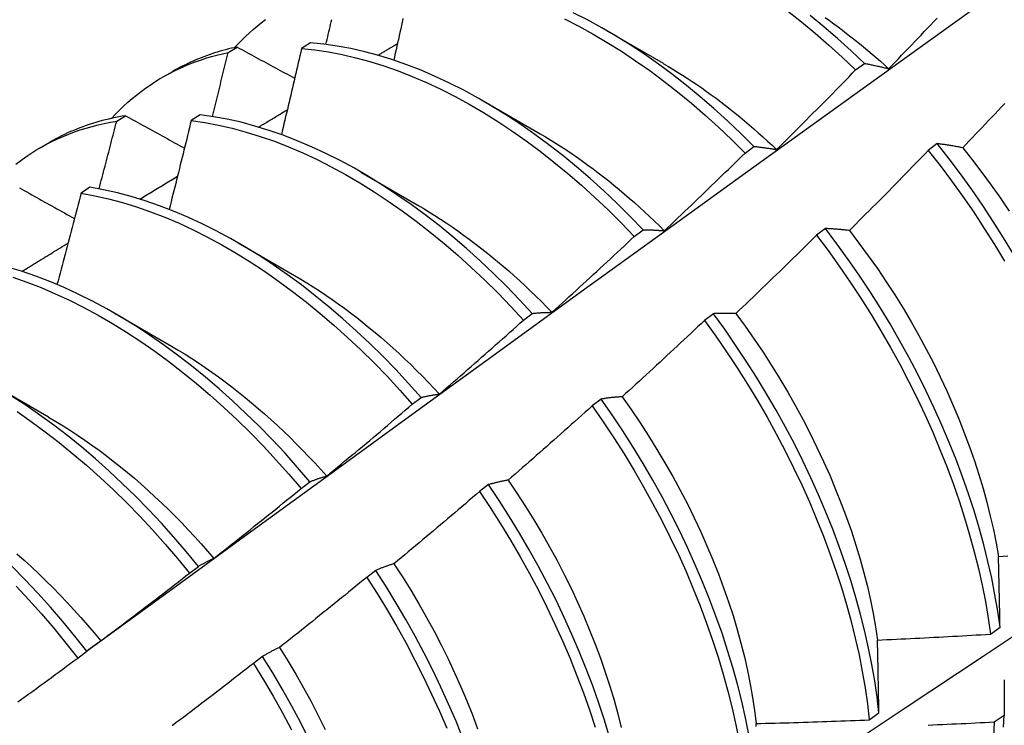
# Model space of a CAD drawing. Header units: inches. Extents: x 25 to 728, y 80 to 330.
# Tile 135 of 160: x 686.747 to 687.025, y 279.02 to 279.22. Entities that reach past the tile are written whole.
import ezdxf

# ---------------------------------------------------------------- set-up
doc = ezdxf.new("R2010")
doc.units = ezdxf.units.IN
doc.header["$MEASUREMENT"] = 0
doc.layers.add('Visible Edges(ANSI)', color=7, linetype='Continuous', lineweight=25)

msp = doc.modelspace()

# ---------------------------------------------------------------- linework, layer by layer
at = {"layer": 'Visible Edges(ANSI)'}
for p, q in [((686.91278, 279.21676), (686.92875, 279.20752)), ((686.80559, 279.21053), (686.80812, 279.21208)), ((686.82887, 279.21329), (686.82637, 279.21166)), ((686.78715, 279.2036), (686.78993, 279.2052)), ((686.98326, 279.20559), (686.98576, 279.20746)), ((686.87798, 279.19672), (686.89395, 279.18748)), ((686.77404, 279.19107), (686.77656, 279.19263)), ((686.79764, 279.1929), (686.79514, 279.19126)), ((686.75235, 279.18356), (686.75513, 279.18516)), ((686.95196, 279.18206), (686.95447, 279.18395)), ((687.00639, 279.18473), (687.00386, 279.18281)), ((686.84319, 279.17668), (686.85915, 279.16744)), ((686.76644, 279.17236), (686.76395, 279.17071)), ((686.97473, 279.16069), (686.9722, 279.15876)), ((686.92061, 279.15845), (686.92312, 279.16034)), ((686.80839, 279.15664), (686.82435, 279.1474)), ((686.77359, 279.1366), (686.78955, 279.12736)), ((686.88921, 279.13474), (686.89172, 279.13664)), ((686.94301, 279.13657), (686.94047, 279.13464)), ((686.73879, 279.11656), (686.75475, 279.10732)), ((686.85775, 279.11094), (686.86027, 279.11285)), ((686.91122, 279.11239), (686.90867, 279.11045)), ((686.82623, 279.08706), (686.82876, 279.08897)), ((686.87935, 279.08815), (686.87679, 279.08621)), ((686.79465, 279.06309), (686.79718, 279.06501)), ((686.8474, 279.06385), (686.84484, 279.0619)), ((687.02144, 279.04582), (687.02418, 279.04776)), ((686.763, 279.03905), (686.76554, 279.04098)), ((686.81536, 279.03949), (686.8128, 279.03754)), ((686.98713, 279.02154), (686.98988, 279.02348)), ((687.02535, 279.02276), (687.02255, 279.02085))]:
    msp.add_line(p, q, dxfattribs=at)
at = {"layer": 'Visible Edges(ANSI)', "flags": 128}
for points in [[(686.7655, 279.04095), (686.78892, 279.05802), (686.81231, 279.07506), (686.83567, 279.09206), (686.85901, 279.10902), (686.88232, 279.12594), (686.9056, 279.14281), (686.92886, 279.15965), (686.9521, 279.17644), (686.97532, 279.19319), (686.99852, 279.20989), (687.0217, 279.22654), (687.04486, 279.24315), (687.06801, 279.2597), (687.09114, 279.2762), (687.11425, 279.29265), (687.13736, 279.30905), (687.16045, 279.32539), (687.18354, 279.34167), (687.20661, 279.3579)], [(686.96398, 279.22231), (686.96791, 279.21922), (686.97181, 279.216), (686.97567, 279.21265), (686.97949, 279.20918), (686.98326, 279.20559)], [(686.80738, 279.21192), (686.8084, 279.21301), (686.80945, 279.21407), (686.81052, 279.21511), (686.81161, 279.21611), (686.81271, 279.21709), (686.81384, 279.21804), (686.81499, 279.21895), (686.81615, 279.21984)], [(686.83328, 279.21284), (686.83344, 279.21354), (686.83361, 279.21425), (686.83378, 279.21496), (686.83394, 279.21567), (686.83411, 279.21638), (686.83427, 279.21709), (686.83444, 279.2178), (686.8346, 279.21851), (686.83477, 279.21921), (686.83493, 279.21992)], [(686.85509, 279.22015), (686.85488, 279.21916), (686.85466, 279.21818), (686.85445, 279.2172), (686.85423, 279.21622), (686.85401, 279.21524), (686.8538, 279.21426), (686.85358, 279.21327), (686.85336, 279.21229), (686.85314, 279.21131), (686.85292, 279.21033), (686.8527, 279.20934), (686.85248, 279.20836)], [(686.90084, 279.22005), (686.90488, 279.21799), (686.90893, 279.21577), (686.91296, 279.2134), (686.91698, 279.21088), (686.92099, 279.20821), (686.92498, 279.2054), (686.92895, 279.20245), (686.93288, 279.19937), (686.93678, 279.19615), (686.94065, 279.19281), (686.94447, 279.18935), (686.94824, 279.18576), (686.95196, 279.18206)], [(686.95447, 279.18395), (686.95074, 279.18764), (686.94696, 279.19121), (686.94314, 279.19467), (686.93927, 279.198), (686.93537, 279.20121), (686.93143, 279.20428), (686.92747, 279.20722), (686.92348, 279.21002), (686.91947, 279.21267), (686.91544, 279.21518), (686.91141, 279.21754), (686.90736, 279.21975), (686.90332, 279.22181)], [(686.98576, 279.20746), (686.98199, 279.21104), (686.97817, 279.21451), (686.9743, 279.21785), (686.9704, 279.22106)], [(686.97464, 279.22045), (686.97587, 279.21958), (686.97709, 279.2187), (686.97831, 279.2178), (686.97952, 279.21689), (686.98073, 279.21596), (686.98194, 279.21502), (686.98314, 279.21407), (686.98435, 279.2131), (686.98554, 279.21212), (686.98673, 279.21112), (686.98792, 279.21011), (686.98911, 279.20909), (686.99029, 279.20805), (686.99146, 279.207), (686.99263, 279.20594)], [(686.99263, 279.20594), (686.99355, 279.20689), (686.99447, 279.20784), (686.99539, 279.20879), (686.99631, 279.20975), (686.99723, 279.2107), (686.99814, 279.21166), (686.99906, 279.21262), (686.99997, 279.21357), (687.00089, 279.21453), (687.0018, 279.21549), (687.00272, 279.21645), (687.00363, 279.21741), (687.00454, 279.21837), (687.00545, 279.21934), (687.00636, 279.2203)], [(686.80812, 279.21208), (686.80731, 279.2119), (686.8065, 279.21172), (686.8057, 279.21153), (686.8049, 279.21132), (686.80411, 279.21111), (686.80332, 279.21088), (686.80253, 279.21065), (686.80175, 279.21041), (686.80098, 279.21015), (686.8002, 279.20989), (686.79944, 279.20962), (686.79868, 279.20934), (686.79792, 279.20905), (686.79717, 279.20874), (686.79642, 279.20843), (686.79568, 279.20811), (686.79494, 279.20778), (686.79421, 279.20744), (686.79348, 279.20709), (686.79276, 279.20673), (686.79205, 279.20636), (686.79134, 279.20599), (686.79063, 279.2056), (686.78993, 279.2052)], [(686.80812, 279.21208), (686.8088, 279.21171), (686.80947, 279.21135), (686.81015, 279.21098), (686.81082, 279.21061), (686.8115, 279.21024), (686.81218, 279.20988), (686.81285, 279.20951), (686.81353, 279.20914), (686.81421, 279.20877), (686.81489, 279.20841), (686.81557, 279.20804), (686.81625, 279.20767), (686.81693, 279.2073), (686.81761, 279.20694), (686.81829, 279.20657), (686.81897, 279.2062), (686.81965, 279.20583), (686.82033, 279.20546), (686.82101, 279.2051), (686.8217, 279.20473), (686.82238, 279.20436), (686.82306, 279.20399), (686.82375, 279.20362), (686.82443, 279.20325)], [(686.82637, 279.21166), (686.82614, 279.21065), (686.82591, 279.20964), (686.82567, 279.20862), (686.82544, 279.20761), (686.8252, 279.20659), (686.82497, 279.20557), (686.82474, 279.20456), (686.8245, 279.20354), (686.82426, 279.20253), (686.82403, 279.20151), (686.82379, 279.2005), (686.82355, 279.19948), (686.82332, 279.19846), (686.82308, 279.19745), (686.82284, 279.19643), (686.8226, 279.19542), (686.82236, 279.1944), (686.82212, 279.19338), (686.82188, 279.19237), (686.82164, 279.19135), (686.8214, 279.19033), (686.82116, 279.18932), (686.82092, 279.1883), (686.82068, 279.18728)], [(686.82637, 279.21166), (686.83016, 279.21127), (686.834, 279.21071), (686.83788, 279.20998), (686.8418, 279.20907), (686.84575, 279.20799), (686.84972, 279.20675), (686.85372, 279.20534), (686.85774, 279.20377), (686.86177, 279.20203), (686.8658, 279.20013), (686.86985, 279.19808), (686.87389, 279.19587), (686.87792, 279.1935), (686.88195, 279.19099), (686.88596, 279.18833), (686.88995, 279.18553), (686.89391, 279.18259), (686.89785, 279.17951), (686.90175, 279.17631), (686.90562, 279.17297), (686.90944, 279.16952), (686.91322, 279.16594), (686.91694, 279.16225), (686.92061, 279.15845)], [(686.92312, 279.16034), (686.91945, 279.16413), (686.91572, 279.16782), (686.91194, 279.17138), (686.90811, 279.17483), (686.90425, 279.17816), (686.90034, 279.18135), (686.8964, 279.18442), (686.89243, 279.18735), (686.88844, 279.19014), (686.88443, 279.19279), (686.8804, 279.19529), (686.87637, 279.19764), (686.87233, 279.19984), (686.86828, 279.20188), (686.86425, 279.20377), (686.86022, 279.20549), (686.8562, 279.20706), (686.85221, 279.20845), (686.84823, 279.20968), (686.84429, 279.21075), (686.84037, 279.21164), (686.8365, 279.21236), (686.83266, 279.21291), (686.82887, 279.21329)], [(686.84801, 279.20975), (686.84824, 279.20989), (686.84847, 279.21003), (686.8487, 279.21016), (686.84893, 279.2103), (686.84916, 279.21044), (686.84939, 279.21058), (686.84962, 279.21072), (686.84985, 279.21085), (686.85008, 279.21099), (686.85031, 279.21113), (686.85054, 279.21127), (686.85077, 279.2114), (686.851, 279.21154), (686.85123, 279.21168), (686.85146, 279.21182), (686.85169, 279.21196), (686.85192, 279.21209), (686.85215, 279.21223), (686.85238, 279.21237), (686.85261, 279.21251), (686.85284, 279.21265), (686.85307, 279.21278), (686.8533, 279.21292), (686.85353, 279.21306)], [(686.77258, 279.19188), (686.7737, 279.19307), (686.77484, 279.19422), (686.77601, 279.19535), (686.77721, 279.19643), (686.77842, 279.19748), (686.77966, 279.1985), (686.78093, 279.19948), (686.78221, 279.20043), (686.78352, 279.20133), (686.78485, 279.20221), (686.7862, 279.20304), (686.78758, 279.20384), (686.78897, 279.20461), (686.79039, 279.20533), (686.79182, 279.20602), (686.79328, 279.20668), (686.79475, 279.20729), (686.79625, 279.20787), (686.79776, 279.20841), (686.79929, 279.20891), (686.80084, 279.20937), (686.80241, 279.20979), (686.80399, 279.21018), (686.80559, 279.21053)], [(686.80114, 279.19241), (686.80133, 279.19317), (686.80151, 279.19392), (686.8017, 279.19468), (686.80189, 279.19544), (686.80208, 279.19619), (686.80227, 279.19695), (686.80245, 279.1977), (686.80264, 279.19845), (686.80283, 279.19921), (686.80301, 279.19996), (686.8032, 279.20072), (686.80339, 279.20147), (686.80357, 279.20223), (686.80376, 279.20298), (686.80394, 279.20374), (686.80413, 279.20449), (686.80431, 279.20525), (686.80449, 279.206), (686.80468, 279.20676), (686.80486, 279.20751), (686.80505, 279.20827), (686.80523, 279.20902), (686.80541, 279.20977), (686.80559, 279.21053)], [(686.92876, 279.20746), (686.93013, 279.20666), (686.93151, 279.20584), (686.93288, 279.20499), (686.93425, 279.20413), (686.93562, 279.20325), (686.93698, 279.20235), (686.93835, 279.20143), (686.93971, 279.20049), (686.94107, 279.19954), (686.94242, 279.19856), (686.94377, 279.19757), (686.94512, 279.19655), (686.94646, 279.19552), (686.9478, 279.19447), (686.94913, 279.1934), (686.95046, 279.19232), (686.95178, 279.19122), (686.9531, 279.1901), (686.95442, 279.18896), (686.95572, 279.1878), (686.95702, 279.18663), (686.95832, 279.18545), (686.95961, 279.18425), (686.96089, 279.18303)], [(686.96089, 279.18303), (686.96183, 279.18396), (686.96277, 279.18489), (686.96371, 279.18582), (686.96465, 279.18676), (686.96559, 279.18769), (686.96652, 279.18862), (686.96746, 279.18956), (686.9684, 279.19049), (686.96933, 279.19143), (686.97026, 279.19237), (686.9712, 279.19331), (686.97213, 279.19425), (686.97306, 279.19519), (686.97399, 279.19613), (686.97492, 279.19707), (686.97585, 279.19801), (686.97678, 279.19896), (686.97771, 279.1999), (686.97864, 279.20085), (686.97956, 279.20179), (686.98049, 279.20274), (686.98141, 279.20369), (686.98234, 279.20464), (686.98326, 279.20559)], [(686.98576, 279.20746), (686.98604, 279.20741), (686.98632, 279.20736), (686.9866, 279.2073), (686.98688, 279.20725), (686.98716, 279.20719), (686.98744, 279.20713), (686.98772, 279.20708), (686.98801, 279.20702), (686.98829, 279.20696), (686.98858, 279.2069), (686.98886, 279.20683), (686.98915, 279.20677), (686.98943, 279.20671), (686.98972, 279.20664), (686.99001, 279.20658), (686.9903, 279.20651), (686.99059, 279.20644), (686.99088, 279.20637), (686.99117, 279.2063), (686.99146, 279.20623), (686.99175, 279.20616), (686.99204, 279.20609), (686.99233, 279.20601), (686.99263, 279.20594)], [(686.81422, 279.18942), (686.81455, 279.18962), (686.81489, 279.18983), (686.81523, 279.19003), (686.81557, 279.19024), (686.81591, 279.19044), (686.81625, 279.19064), (686.81659, 279.19085), (686.81693, 279.19105), (686.81726, 279.19126), (686.8176, 279.19146), (686.81794, 279.19167), (686.81828, 279.19187), (686.81862, 279.19208), (686.81896, 279.19228), (686.8193, 279.19249), (686.81964, 279.19269), (686.81997, 279.19289), (686.82031, 279.1931), (686.82065, 279.1933), (686.82099, 279.19351), (686.82133, 279.19371), (686.82167, 279.19392), (686.82201, 279.19412), (686.82235, 279.19433)], [(687.02549, 279.19608), (687.02458, 279.19512), (687.02367, 279.19415), (687.02276, 279.19318), (687.02184, 279.19222), (687.02093, 279.19125), (687.02002, 279.19029), (687.0191, 279.18933), (687.01819, 279.18836), (687.01727, 279.1874), (687.01636, 279.18644), (687.01544, 279.18548), (687.01452, 279.18452), (687.0136, 279.18357)], [(686.77656, 279.19263), (686.7756, 279.19247), (686.77464, 279.1923), (686.77369, 279.19211), (686.77274, 279.19192), (686.7718, 279.1917), (686.77086, 279.19148), (686.76994, 279.19124), (686.76901, 279.19099), (686.7681, 279.19072), (686.76718, 279.19044), (686.76628, 279.19015), (686.76538, 279.18984), (686.76449, 279.18953), (686.76361, 279.18919), (686.76273, 279.18885), (686.76186, 279.18849), (686.76099, 279.18812), (686.76013, 279.18774), (686.75928, 279.18734), (686.75844, 279.18693), (686.7576, 279.18651), (686.75677, 279.18607), (686.75595, 279.18562), (686.75513, 279.18516)], [(686.77656, 279.19263), (686.77725, 279.19225), (686.77794, 279.19187), (686.77863, 279.19149), (686.77932, 279.19111), (686.78001, 279.19072), (686.7807, 279.19034), (686.78139, 279.18996), (686.78209, 279.18958), (686.78278, 279.1892), (686.78347, 279.18881), (686.78417, 279.18843), (686.78486, 279.18805), (686.78555, 279.18767), (686.78625, 279.18728), (686.78695, 279.1869), (686.78764, 279.18652), (686.78834, 279.18614), (686.78904, 279.18575), (686.78973, 279.18537), (686.79043, 279.18499), (686.79113, 279.1846), (686.79183, 279.18422), (686.79253, 279.18384), (686.79323, 279.18345)], [(686.79514, 279.19126), (686.79488, 279.19022), (686.79463, 279.18917), (686.79437, 279.18812), (686.79412, 279.18707), (686.79386, 279.18603), (686.7936, 279.18498), (686.79335, 279.18393), (686.79309, 279.18288), (686.79283, 279.18183), (686.79257, 279.18079), (686.79231, 279.17974), (686.79205, 279.17869), (686.79179, 279.17764), (686.79153, 279.17659), (686.79127, 279.17555), (686.791, 279.1745), (686.79074, 279.17345), (686.79048, 279.1724), (686.79022, 279.17135), (686.78995, 279.1703), (686.78969, 279.16925), (686.78942, 279.16821), (686.78916, 279.16716), (686.78889, 279.16611)], [(686.79514, 279.19126), (686.79898, 279.19071), (686.80285, 279.18999), (686.80677, 279.18909), (686.81071, 279.18802), (686.81469, 279.18679), (686.81869, 279.18539), (686.8227, 279.18383), (686.82673, 279.1821), (686.83077, 279.18021), (686.83481, 279.17816), (686.83885, 279.17596), (686.84288, 279.17361), (686.84691, 279.1711), (686.85092, 279.16845), (686.85491, 279.16566), (686.85888, 279.16273), (686.86282, 279.15966), (686.86672, 279.15646), (686.87059, 279.15314), (686.87442, 279.14968), (686.8782, 279.14612), (686.88192, 279.14243), (686.8856, 279.13864), (686.88921, 279.13474)], [(686.89172, 279.13664), (686.88811, 279.14053), (686.88443, 279.14432), (686.8807, 279.14799), (686.87692, 279.15155), (686.87309, 279.15499), (686.86922, 279.15831), (686.86531, 279.1615), (686.86137, 279.16456), (686.8574, 279.16748), (686.8534, 279.17026), (686.84939, 279.1729), (686.84537, 279.17539), (686.84133, 279.17774), (686.83729, 279.17993), (686.83325, 279.18196), (686.82921, 279.18384), (686.82518, 279.18555), (686.82117, 279.1871), (686.81717, 279.18849), (686.8132, 279.18971), (686.80926, 279.19077), (686.80534, 279.19165), (686.80147, 279.19236), (686.79764, 279.1929)], [(686.74549, 279.17895), (686.74687, 279.17999), (686.74828, 279.18099), (686.74972, 279.18195), (686.75117, 279.18287), (686.75266, 279.18374), (686.75417, 279.18457), (686.7557, 279.18535), (686.75726, 279.18609), (686.75884, 279.18679), (686.76044, 279.18744), (686.76207, 279.18805), (686.76372, 279.18862), (686.76539, 279.18914), (686.76708, 279.18962), (686.76879, 279.19005), (686.77052, 279.19043), (686.77227, 279.19077), (686.77404, 279.19107)], [(686.76904, 279.17191), (686.76925, 279.1727), (686.76946, 279.1735), (686.76968, 279.1743), (686.76989, 279.1751), (686.7701, 279.1759), (686.77031, 279.1767), (686.77052, 279.1775), (686.77073, 279.1783), (686.77094, 279.17909), (686.77114, 279.17989), (686.77135, 279.18069), (686.77156, 279.18149), (686.77177, 279.18229), (686.77198, 279.18309), (686.77218, 279.18388), (686.77239, 279.18468), (686.7726, 279.18548), (686.7728, 279.18628), (686.77301, 279.18708), (686.77322, 279.18788), (686.77342, 279.18867), (686.77363, 279.18947), (686.77383, 279.19027), (686.77404, 279.19107)], [(686.89395, 279.18752), (686.89546, 279.18663), (686.89697, 279.18572), (686.89847, 279.18478), (686.89998, 279.18382), (686.90148, 279.18284), (686.90298, 279.18183), (686.90448, 279.1808), (686.90597, 279.17974), (686.90746, 279.17867), (686.90894, 279.17757), (686.91042, 279.17645), (686.9119, 279.17531), (686.91337, 279.17415), (686.91484, 279.17296), (686.91629, 279.17176), (686.91775, 279.17053), (686.91919, 279.16929), (686.92063, 279.16802), (686.92206, 279.16674), (686.92349, 279.16544), (686.92491, 279.16411), (686.92632, 279.16277), (686.92772, 279.16141), (686.92911, 279.16004)], [(686.95447, 279.18395), (686.95473, 279.18392), (686.95499, 279.1839), (686.95525, 279.18387), (686.95551, 279.18384), (686.95577, 279.18381), (686.95604, 279.18377), (686.9563, 279.18374), (686.95656, 279.18371), (686.95683, 279.18367), (686.9571, 279.18364), (686.95736, 279.1836), (686.95763, 279.18356), (686.9579, 279.18352), (686.95817, 279.18348), (686.95844, 279.18344), (686.95871, 279.1834), (686.95898, 279.18336), (686.95925, 279.18331), (686.95952, 279.18327), (686.95979, 279.18322), (686.96006, 279.18318), (686.96034, 279.18313), (686.96061, 279.18308), (686.96089, 279.18303)], [(687.0136, 279.18357), (687.01329, 279.18363), (687.01298, 279.18368), (687.01268, 279.18374), (687.01237, 279.1838), (687.01206, 279.18385), (687.01176, 279.18391), (687.01145, 279.18396), (687.01115, 279.18401), (687.01085, 279.18406), (687.01054, 279.18412), (687.01024, 279.18417), (687.00994, 279.18421), (687.00964, 279.18426), (687.00934, 279.18431), (687.00904, 279.18436), (687.00874, 279.1844), (687.00845, 279.18444), (687.00815, 279.18449), (687.00785, 279.18453), (687.00756, 279.18457), (687.00726, 279.18461), (687.00697, 279.18465), (687.00668, 279.18469), (687.00639, 279.18473)], [(687.02799, 279.15343), (687.02518, 279.15808), (687.02227, 279.16269), (687.01927, 279.16723), (687.01617, 279.17172), (687.01299, 279.17613), (687.00973, 279.18047), (687.00639, 279.18473)], [(687.0136, 279.18357), (687.01636, 279.18009), (687.01906, 279.17655), (687.02169, 279.17295), (687.02426, 279.1693), (687.02675, 279.16559)], [(686.92911, 279.16004), (686.93007, 279.16094), (686.93103, 279.16185), (686.93199, 279.16276), (686.93295, 279.16367), (686.93391, 279.16459), (686.93486, 279.1655), (686.93582, 279.16641), (686.93677, 279.16732), (686.93773, 279.16824), (686.93868, 279.16915), (686.93964, 279.17007), (686.94059, 279.17099), (686.94154, 279.17191), (686.94249, 279.17283), (686.94344, 279.17375), (686.94439, 279.17467), (686.94534, 279.17559), (686.94629, 279.17651), (686.94724, 279.17743), (686.94818, 279.17836), (686.94913, 279.17928), (686.95007, 279.18021), (686.95102, 279.18114), (686.95196, 279.18206)], [(687.00386, 279.18281), (687.00293, 279.18185), (687.00201, 279.1809), (687.00109, 279.17995), (687.00016, 279.17899), (686.99924, 279.17804), (686.99831, 279.17709), (686.99739, 279.17614), (686.99646, 279.17519), (686.99553, 279.17424), (686.9946, 279.17329), (686.99367, 279.17235), (686.99274, 279.1714), (686.99181, 279.17046), (686.99088, 279.16951), (686.98994, 279.16857), (686.98901, 279.16763), (686.98808, 279.16669), (686.98714, 279.16574), (686.9862, 279.1648), (686.98527, 279.16387), (686.98433, 279.16293), (686.98339, 279.16199), (686.98245, 279.16105), (686.98151, 279.16012)], [(687.00386, 279.18281), (687.00719, 279.17854), (687.01045, 279.1742), (687.01362, 279.16978), (687.01671, 279.16529), (687.01971, 279.16074), (687.02261, 279.15613), (687.02542, 279.15147)], [(686.78061, 279.16901), (686.78106, 279.16928), (686.7815, 279.16955), (686.78194, 279.16983), (686.78239, 279.1701), (686.78283, 279.17037), (686.78327, 279.17064), (686.78372, 279.17091), (686.78416, 279.17118), (686.7846, 279.17145), (686.78505, 279.17172), (686.78549, 279.17199), (686.78593, 279.17226), (686.78638, 279.17253), (686.78682, 279.1728), (686.78726, 279.17307), (686.78771, 279.17334), (686.78815, 279.17361), (686.78859, 279.17388), (686.78904, 279.17415), (686.78948, 279.17442), (686.78992, 279.17469), (686.79037, 279.17496), (686.79081, 279.17522), (686.79125, 279.17549)], [(686.74647, 279.17224), (686.74717, 279.17184), (686.74788, 279.17145), (686.74858, 279.17105), (686.74929, 279.17066), (686.74999, 279.17026), (686.7507, 279.16986), (686.75141, 279.16947), (686.75211, 279.16907), (686.75282, 279.16867), (686.75353, 279.16828), (686.75424, 279.16788), (686.75495, 279.16748), (686.75566, 279.16709), (686.75637, 279.16669), (686.75708, 279.16629), (686.7578, 279.16589), (686.75851, 279.16549), (686.75922, 279.1651), (686.75993, 279.1647), (686.76065, 279.1643), (686.76136, 279.1639), (686.76208, 279.1635)], [(686.86027, 279.11285), (686.85671, 279.11683), (686.85309, 279.12072), (686.84941, 279.1245), (686.84568, 279.12817), (686.84189, 279.13172), (686.83806, 279.13515), (686.83419, 279.13846), (686.83028, 279.14165), (686.82633, 279.1447), (686.82236, 279.14761), (686.81837, 279.15038), (686.81435, 279.15301), (686.81033, 279.1555), (686.80629, 279.15783), (686.80225, 279.16001), (686.79821, 279.16204), (686.79417, 279.1639), (686.79014, 279.16561), (686.78613, 279.16715), (686.78214, 279.16853), (686.77817, 279.16974), (686.77422, 279.17078), (686.77031, 279.17166), (686.76644, 279.17236)], [(686.88625, 278.95189), (686.90855, 278.96642), (686.93081, 278.981), (686.95302, 278.9956), (686.9752, 279.01023), (686.99734, 279.0249), (687.01944, 279.03959), (687.0415, 279.05431), (687.06351, 279.06906), (687.08549, 279.08383), (687.10743, 279.09863), (687.12932, 279.11345), (687.15118, 279.1283), (687.173, 279.14317), (687.19477, 279.15806), (687.21651, 279.17297)], [(686.76395, 279.17071), (686.76367, 279.16963), (686.76339, 279.16855), (686.76311, 279.16748), (686.76283, 279.1664), (686.76255, 279.16532), (686.76227, 279.16424), (686.76199, 279.16317), (686.76171, 279.16209), (686.76142, 279.16101), (686.76114, 279.15993), (686.76086, 279.15885), (686.76057, 279.15778), (686.76029, 279.1567), (686.76, 279.15562), (686.75972, 279.15454), (686.75943, 279.15346), (686.75915, 279.15238), (686.75886, 279.15131), (686.75857, 279.15023), (686.75828, 279.14915), (686.758, 279.14807), (686.75771, 279.14699), (686.75742, 279.14591), (686.75713, 279.14484)], [(686.76395, 279.17071), (686.76782, 279.16999), (686.77174, 279.16911), (686.77568, 279.16805), (686.77965, 279.16683), (686.78365, 279.16544), (686.78766, 279.16388), (686.79169, 279.16217), (686.79573, 279.16029), (686.79977, 279.15825), (686.80381, 279.15606), (686.80785, 279.15371), (686.81187, 279.15122), (686.81589, 279.14858), (686.81988, 279.14579), (686.82385, 279.14287), (686.82779, 279.13981), (686.8317, 279.13662), (686.83557, 279.1333), (686.83939, 279.12985), (686.84318, 279.12629), (686.84691, 279.12261), (686.85058, 279.11883), (686.8542, 279.11493), (686.85775, 279.11094)], [(686.85914, 279.16738), (686.86079, 279.16641), (686.86243, 279.16542), (686.86408, 279.16439), (686.86572, 279.16334), (686.86736, 279.16226), (686.86899, 279.16115), (686.87062, 279.16001), (686.87225, 279.15885), (686.87387, 279.15767), (686.87548, 279.15645), (686.87709, 279.15522), (686.87869, 279.15395), (686.88029, 279.15267), (686.88188, 279.15135), (686.88346, 279.15002), (686.88504, 279.14866), (686.8866, 279.14727), (686.88816, 279.14587), (686.8897, 279.14444), (686.89124, 279.14299), (686.89277, 279.14151), (686.89429, 279.14002), (686.89579, 279.1385), (686.89729, 279.13696)], [(686.98151, 279.16012), (686.98122, 279.16015), (686.98093, 279.16019), (686.98064, 279.16022), (686.98035, 279.16025), (686.98007, 279.16028), (686.97978, 279.16031), (686.97949, 279.16034), (686.97921, 279.16037), (686.97892, 279.16039), (686.97864, 279.16042), (686.97835, 279.16045), (686.97807, 279.16047), (686.97779, 279.16049), (686.97751, 279.16051), (686.97723, 279.16054), (686.97695, 279.16056), (686.97667, 279.16058), (686.97639, 279.16059), (686.97611, 279.16061), (686.97584, 279.16063), (686.97556, 279.16064), (686.97528, 279.16066), (686.97501, 279.16067), (686.97473, 279.16069)], [(687.02418, 279.04776), (687.02352, 279.05233), (687.02273, 279.05696), (687.02181, 279.06164), (687.02076, 279.06636), (687.01957, 279.07112), (687.01826, 279.07591), (687.01681, 279.08072), (687.01524, 279.08556), (687.01355, 279.09041), (687.01173, 279.09526), (687.00979, 279.10012), (687.00773, 279.10498), (687.00556, 279.10982), (687.00327, 279.11465), (687.00087, 279.11945), (686.99836, 279.12423), (686.99575, 279.12897), (686.99303, 279.13367), (686.99021, 279.13832), (686.9873, 279.14292), (686.98429, 279.14746), (686.98119, 279.15194), (686.978, 279.15635), (686.97473, 279.16069)], [(686.89729, 279.13696), (686.89827, 279.13785), (686.89925, 279.13873), (686.90023, 279.13962), (686.9012, 279.14051), (686.90218, 279.1414), (686.90316, 279.14228), (686.90413, 279.14318), (686.90511, 279.14407), (686.90608, 279.14496), (686.90706, 279.14585), (686.90803, 279.14675), (686.909, 279.14764), (686.90997, 279.14854), (686.91095, 279.14943), (686.91192, 279.15033), (686.91288, 279.15123), (686.91385, 279.15213), (686.91482, 279.15303), (686.91579, 279.15393), (686.91675, 279.15483), (686.91772, 279.15573), (686.91868, 279.15664), (686.91965, 279.15754), (686.92061, 279.15845)], [(686.92312, 279.16034), (686.92336, 279.16034), (686.92361, 279.16034), (686.92385, 279.16033), (686.92409, 279.16033), (686.92434, 279.16033), (686.92458, 279.16032), (686.92483, 279.16031), (686.92508, 279.1603), (686.92532, 279.1603), (686.92557, 279.16029), (686.92582, 279.16027), (686.92607, 279.16026), (686.92632, 279.16025), (686.92657, 279.16024), (686.92682, 279.16022), (686.92707, 279.1602), (686.92732, 279.16019), (686.92758, 279.16017), (686.92783, 279.16015), (686.92808, 279.16013), (686.92834, 279.16011), (686.92859, 279.16009), (686.92885, 279.16006), (686.92911, 279.16004)], [(686.9722, 279.15876), (686.97126, 279.15783), (686.97031, 279.15689), (686.96937, 279.15596), (686.96842, 279.15503), (686.96748, 279.1541), (686.96653, 279.15317), (686.96558, 279.15225), (686.96464, 279.15132), (686.96369, 279.15039), (686.96274, 279.14947), (686.96179, 279.14854), (686.96084, 279.14762), (686.95988, 279.1467), (686.95893, 279.14578), (686.95798, 279.14486), (686.95702, 279.14394), (686.95607, 279.14302), (686.95511, 279.1421), (686.95416, 279.14118), (686.9532, 279.14026), (686.95224, 279.13935), (686.95129, 279.13843), (686.95033, 279.13752), (686.94937, 279.13661)], [(686.9722, 279.15876), (686.97546, 279.15442), (686.97864, 279.15), (686.98173, 279.14552), (686.98473, 279.14097), (686.98764, 279.13637), (686.99045, 279.13171), (686.99316, 279.12701), (686.99577, 279.12226), (686.99827, 279.11749), (687.00066, 279.11268), (687.00294, 279.10785), (687.00511, 279.10301), (687.00716, 279.09815), (687.00909, 279.09329), (687.0109, 279.08844), (687.01258, 279.08359), (687.01414, 279.07876), (687.01557, 279.07394), (687.01688, 279.06915), (687.01806, 279.0644), (687.0191, 279.05968), (687.02001, 279.05501), (687.02079, 279.05038), (687.02144, 279.04582)], [(686.98151, 279.16012), (686.98422, 279.15658), (686.98685, 279.15298), (686.98943, 279.14933), (686.99193, 279.14563), (686.99435, 279.14188), (686.99671, 279.1381), (686.99898, 279.13427), (687.00117, 279.13041), (687.00328, 279.12652), (687.0053, 279.12261), (687.00723, 279.11868), (687.00907, 279.11473), (687.01083, 279.11077), (687.01249, 279.10681), (687.01405, 279.10284), (687.01552, 279.09888), (687.0169, 279.09492), (687.01818, 279.09098), (687.01936, 279.08705), (687.02044, 279.08315), (687.02141, 279.07927), (687.02229, 279.07542), (687.02306, 279.07161), (687.02372, 279.06784)], [(686.74718, 279.14854), (686.74773, 279.14888), (686.74827, 279.14921), (686.74882, 279.14955), (686.74936, 279.14988), (686.74991, 279.15022), (686.75045, 279.15055), (686.751, 279.15088), (686.75154, 279.15122), (686.75209, 279.15155), (686.75263, 279.15189), (686.75317, 279.15222), (686.75372, 279.15256), (686.75426, 279.15289), (686.75481, 279.15323), (686.75535, 279.15356), (686.7559, 279.15389), (686.75644, 279.15423), (686.75699, 279.15456), (686.75753, 279.1549), (686.75808, 279.15523), (686.75862, 279.15557), (686.75917, 279.1559), (686.75971, 279.15623), (686.76026, 279.15657)], [(686.82876, 279.08897), (686.82526, 279.09305), (686.8217, 279.09703), (686.81808, 279.10091), (686.81439, 279.10468), (686.81065, 279.10834), (686.80687, 279.11189), (686.80303, 279.11532), (686.79916, 279.11862), (686.79524, 279.12179), (686.7913, 279.12483), (686.78733, 279.12774), (686.78333, 279.1305), (686.77932, 279.13313), (686.77529, 279.1356), (686.77125, 279.13793), (686.76721, 279.1401), (686.76317, 279.14211), (686.75913, 279.14397), (686.75511, 279.14567), (686.7511, 279.1472), (686.7471, 279.14857), (686.74313, 279.14977)], [(686.74462, 279.14687), (686.74861, 279.14549), (686.75263, 279.14394), (686.75665, 279.14223), (686.76069, 279.14036), (686.76473, 279.13834), (686.76877, 279.13615), (686.77281, 279.13382), (686.77684, 279.13133), (686.78085, 279.1287), (686.78484, 279.12592), (686.78881, 279.12301), (686.79276, 279.11995), (686.79667, 279.11677), (686.80054, 279.11346), (686.80437, 279.11002), (686.80815, 279.10647), (686.81189, 279.1028), (686.81557, 279.09901), (686.81919, 279.09513), (686.82274, 279.09114), (686.82623, 279.08706)], [(686.82436, 279.1474), (686.82614, 279.14636), (686.82792, 279.14528), (686.8297, 279.14417), (686.83148, 279.14302), (686.83325, 279.14184), (686.83501, 279.14063), (686.83678, 279.13939), (686.83853, 279.13811), (686.84028, 279.13681), (686.84202, 279.13547), (686.84376, 279.1341), (686.84548, 279.1327), (686.8472, 279.13128), (686.84891, 279.12982), (686.85061, 279.12834), (686.8523, 279.12682), (686.85398, 279.12529), (686.85565, 279.12372), (686.85731, 279.12213), (686.85896, 279.12051), (686.86059, 279.11887), (686.86221, 279.11721), (686.86382, 279.11552), (686.86542, 279.11381)], [(686.89172, 279.13664), (686.89195, 279.13666), (686.89217, 279.13669), (686.8924, 279.13671), (686.89263, 279.13673), (686.89285, 279.13675), (686.89308, 279.13677), (686.89331, 279.13679), (686.89354, 279.13681), (686.89377, 279.13683), (686.894, 279.13685), (686.89423, 279.13686), (686.89446, 279.13687), (686.89469, 279.13689), (686.89493, 279.1369), (686.89516, 279.13691), (686.89539, 279.13692), (686.89563, 279.13693), (686.89586, 279.13694), (686.8961, 279.13694), (686.89633, 279.13695), (686.89657, 279.13695), (686.89681, 279.13696), (686.89705, 279.13696), (686.89729, 279.13696)], [(686.94937, 279.13661), (686.94909, 279.13662), (686.94882, 279.13663), (686.94855, 279.13663), (686.94828, 279.13664), (686.94801, 279.13665), (686.94774, 279.13665), (686.94747, 279.13665), (686.9472, 279.13666), (686.94694, 279.13666), (686.94667, 279.13666), (686.9464, 279.13666), (686.94614, 279.13666), (686.94587, 279.13666), (686.94561, 279.13665), (686.94535, 279.13665), (686.94508, 279.13665), (686.94482, 279.13664), (686.94456, 279.13663), (686.9443, 279.13662), (686.94404, 279.13662), (686.94378, 279.13661), (686.94353, 279.1366), (686.94327, 279.13658), (686.94301, 279.13657)], [(686.98988, 279.02348), (686.98935, 279.02799), (686.98868, 279.03257), (686.98788, 279.0372), (686.98695, 279.04188), (686.98589, 279.0466), (686.9847, 279.05136), (686.98337, 279.05615), (686.98192, 279.06097), (686.98035, 279.06581), (686.97865, 279.07066), (686.97682, 279.07551), (686.97487, 279.08037), (686.97281, 279.08522), (686.97063, 279.09007), (686.96833, 279.09489), (686.96593, 279.0997), (686.96341, 279.10447), (686.96079, 279.10921), (686.95807, 279.1139), (686.95524, 279.11855), (686.95232, 279.12315), (686.94931, 279.12769), (686.9462, 279.13217), (686.94301, 279.13657)], [(686.94937, 279.13661), (686.952, 279.13301), (686.95457, 279.12937), (686.95706, 279.12566), (686.95948, 279.12192), (686.96182, 279.11813), (686.96409, 279.1143), (686.96628, 279.11044), (686.96838, 279.10654), (686.9704, 279.10263), (686.97234, 279.0987), (686.97419, 279.09475), (686.97595, 279.09079), (686.97762, 279.08682), (686.9792, 279.08285), (686.98068, 279.07889), (686.98207, 279.07494), (686.98335, 279.071), (686.98454, 279.06707), (686.98563, 279.06317), (686.98661, 279.05929), (686.98748, 279.05545), (686.98825, 279.05164), (686.98891, 279.04787), (686.98947, 279.04415)], [(686.86542, 279.11381), (686.86642, 279.11467), (686.86742, 279.11553), (686.86842, 279.11639), (686.86941, 279.11726), (686.87041, 279.11812), (686.87141, 279.11899), (686.8724, 279.11986), (686.8734, 279.12073), (686.87439, 279.12159), (686.87538, 279.12246), (686.87638, 279.12333), (686.87737, 279.12421), (686.87836, 279.12508), (686.87935, 279.12595), (686.88034, 279.12683), (686.88133, 279.1277), (686.88231, 279.12858), (686.8833, 279.12946), (686.88429, 279.13033), (686.88527, 279.13121), (686.88626, 279.13209), (686.88724, 279.13297), (686.88823, 279.13385), (686.88921, 279.13474)], [(686.94047, 279.13464), (686.93951, 279.13373), (686.93854, 279.13282), (686.93758, 279.13191), (686.93662, 279.131), (686.93565, 279.1301), (686.93468, 279.12919), (686.93372, 279.12829), (686.93275, 279.12738), (686.93178, 279.12648), (686.93081, 279.12558), (686.92984, 279.12468), (686.92887, 279.12378), (686.92789, 279.12288), (686.92692, 279.12198), (686.92595, 279.12108), (686.92497, 279.12018), (686.924, 279.11929), (686.92302, 279.11839), (686.92205, 279.1175), (686.92107, 279.11661), (686.92009, 279.11571), (686.91912, 279.11482), (686.91814, 279.11393), (686.91716, 279.11304)], [(686.94047, 279.13464), (686.94366, 279.13023), (686.94675, 279.12575), (686.94976, 279.12121), (686.95267, 279.1166), (686.95549, 279.11195), (686.95821, 279.10725), (686.96082, 279.10251), (686.96333, 279.09773), (686.96573, 279.09293), (686.96801, 279.0881), (686.97019, 279.08326), (686.97224, 279.0784), (686.97418, 279.07354), (686.97599, 279.06869), (686.97769, 279.06384), (686.97925, 279.059), (686.98069, 279.05419), (686.98201, 279.0494), (686.98319, 279.04464), (686.98424, 279.03992), (686.98516, 279.03524), (686.98595, 279.03062), (686.98661, 279.02605), (686.98713, 279.02154)], [(686.78954, 279.12738), (686.79146, 279.12624), (686.79338, 279.12507), (686.79529, 279.12386), (686.7972, 279.12261), (686.79911, 279.12132), (686.80101, 279.12), (686.8029, 279.11864), (686.80479, 279.11724), (686.80666, 279.11581), (686.80854, 279.11435), (686.8104, 279.11285), (686.81225, 279.11132), (686.81409, 279.10976), (686.81593, 279.10816), (686.81775, 279.10653), (686.81955, 279.10488), (686.82135, 279.10319), (686.82313, 279.10147), (686.8249, 279.09972), (686.82665, 279.09795), (686.82839, 279.09614), (686.83011, 279.09431), (686.83182, 279.09246), (686.8335, 279.09057)], [(686.79718, 279.06501), (686.79375, 279.06917), (686.79025, 279.07325), (686.78669, 279.07722), (686.78306, 279.08109), (686.77937, 279.08486), (686.77563, 279.08852), (686.77184, 279.09206), (686.768, 279.09548), (686.76413, 279.09877), (686.76021, 279.10194), (686.75627, 279.10497), (686.75229, 279.10787), (686.7483, 279.11062), (686.74428, 279.11324)], [(686.86027, 279.11285), (686.86048, 279.1129), (686.86069, 279.11295), (686.86089, 279.113), (686.8611, 279.11305), (686.86131, 279.1131), (686.86152, 279.11314), (686.86174, 279.11319), (686.86195, 279.11323), (686.86216, 279.11328), (686.86237, 279.11332), (686.86259, 279.11336), (686.8628, 279.1134), (686.86302, 279.11344), (686.86323, 279.11348), (686.86345, 279.11352), (686.86366, 279.11355), (686.86388, 279.11359), (686.8641, 279.11362), (686.86432, 279.11366), (686.86454, 279.11369), (686.86476, 279.11372), (686.86498, 279.11375), (686.8652, 279.11378), (686.86542, 279.11381)], [(686.8335, 279.09057), (686.83452, 279.09141), (686.83554, 279.09225), (686.83656, 279.09309), (686.83757, 279.09393), (686.83859, 279.09477), (686.8396, 279.09562), (686.84062, 279.09646), (686.84163, 279.0973), (686.84265, 279.09815), (686.84366, 279.09899), (686.84467, 279.09984), (686.84568, 279.10069), (686.84669, 279.10154), (686.8477, 279.10239), (686.84871, 279.10324), (686.84972, 279.10409), (686.85072, 279.10494), (686.85173, 279.1058), (686.85273, 279.10665), (686.85374, 279.10751), (686.85474, 279.10836), (686.85575, 279.10922), (686.85675, 279.11008), (686.85775, 279.11094)], [(686.90867, 279.11045), (686.90769, 279.10957), (686.9067, 279.10868), (686.90572, 279.1078), (686.90473, 279.10691), (686.90375, 279.10603), (686.90276, 279.10515), (686.90178, 279.10427), (686.90079, 279.10338), (686.8998, 279.10251), (686.89881, 279.10163), (686.89782, 279.10075), (686.89683, 279.09987), (686.89584, 279.099), (686.89484, 279.09812), (686.89385, 279.09725), (686.89286, 279.09637), (686.89186, 279.0955), (686.89087, 279.09463), (686.88987, 279.09376), (686.88887, 279.09289), (686.88788, 279.09202), (686.88688, 279.09115), (686.88588, 279.09029), (686.88488, 279.08942)], [(686.90867, 279.11045), (686.91177, 279.10598), (686.91479, 279.10144), (686.91771, 279.09684), (686.92053, 279.09219), (686.92325, 279.08749), (686.92587, 279.08275), (686.92838, 279.07798), (686.93079, 279.07317), (686.93308, 279.06835), (686.93526, 279.06351), (686.93732, 279.05865), (686.93927, 279.05379), (686.94109, 279.04894), (686.94279, 279.04409), (686.94437, 279.03925), (686.94581, 279.03443), (686.94713, 279.02964), (686.94833, 279.02488), (686.94939, 279.02016), (686.95031, 279.01548)], [(686.91716, 279.11304), (686.9169, 279.11303), (686.91665, 279.11301), (686.91639, 279.11299), (686.91614, 279.11297), (686.91589, 279.11295), (686.91563, 279.11293), (686.91538, 279.11291), (686.91513, 279.11289), (686.91488, 279.11286), (686.91463, 279.11284), (686.91438, 279.11281), (686.91414, 279.11279), (686.91389, 279.11276), (686.91364, 279.11273), (686.9134, 279.1127), (686.91315, 279.11267), (686.91291, 279.11264), (686.91266, 279.11261), (686.91242, 279.11257), (686.91218, 279.11254), (686.91194, 279.1125), (686.9117, 279.11247), (686.91146, 279.11243), (686.91122, 279.11239)], [(686.95303, 279.01743), (686.95209, 279.02212), (686.95102, 279.02684), (686.94982, 279.0316), (686.94849, 279.0364), (686.94704, 279.04122), (686.94545, 279.04605), (686.94374, 279.0509), (686.94191, 279.05576), (686.93996, 279.06062), (686.93789, 279.06547), (686.9357, 279.07031), (686.9334, 279.07514), (686.93098, 279.07994), (686.92846, 279.08471), (686.92583, 279.08945), (686.9231, 279.09414), (686.92027, 279.09879), (686.91735, 279.10338), (686.91433, 279.10792), (686.91122, 279.11239)], [(686.91716, 279.11304), (686.91973, 279.10939), (686.92223, 279.10569), (686.92466, 279.10194), (686.92701, 279.09815), (686.92929, 279.09433), (686.93149, 279.09047), (686.9336, 279.08658), (686.93563, 279.08267), (686.93757, 279.07874), (686.93943, 279.07479), (686.94119, 279.07084), (686.94286, 279.06687), (686.94443, 279.06291), (686.94591, 279.05895), (686.94728, 279.05499), (686.94856, 279.05105), (686.94974, 279.04713), (686.95081, 279.04322), (686.95179, 279.03935), (686.95266, 279.0355), (686.95344, 279.03168), (686.9541, 279.02791), (686.95467, 279.02418), (686.95512, 279.0205)], [(686.74581, 279.10882), (686.74981, 279.10605), (686.75378, 279.10314), (686.75772, 279.1001), (686.76164, 279.09692), (686.76551, 279.09362), (686.76934, 279.09019), (686.77313, 279.08664), (686.77687, 279.08298), (686.78055, 279.0792), (686.78417, 279.07532), (686.78774, 279.07134), (686.79123, 279.06726), (686.79465, 279.06309)], [(686.75475, 279.10727), (686.75681, 279.10606), (686.75886, 279.1048), (686.76091, 279.1035), (686.76296, 279.10216), (686.765, 279.10077), (686.76703, 279.09935), (686.76905, 279.09788), (686.77107, 279.09637), (686.77308, 279.09483), (686.77507, 279.09324), (686.77706, 279.09161), (686.77904, 279.08995), (686.781, 279.08825), (686.78295, 279.08651), (686.78488, 279.08474), (686.7868, 279.08293), (686.78871, 279.08108), (686.79059, 279.07921), (686.79246, 279.07729), (686.79432, 279.07535), (686.79615, 279.07337), (686.79797, 279.07137), (686.79976, 279.06933), (686.80154, 279.06727)], [(686.82876, 279.08897), (686.82895, 279.08905), (686.82914, 279.08913), (686.82933, 279.0892), (686.82952, 279.08928), (686.82972, 279.08935), (686.82991, 279.08943), (686.83011, 279.0895), (686.8303, 279.08957), (686.8305, 279.08964), (686.83069, 279.08971), (686.83089, 279.08978), (686.83109, 279.08985), (686.83129, 279.08992), (686.83149, 279.08998), (686.83168, 279.09004), (686.83188, 279.09011), (686.83208, 279.09017), (686.83229, 279.09023), (686.83249, 279.09029), (686.83269, 279.09035), (686.83289, 279.09041), (686.8331, 279.09046), (686.8333, 279.09052), (686.8335, 279.09057)], [(686.88488, 279.08942), (686.88464, 279.08938), (686.8844, 279.08934), (686.88417, 279.08929), (686.88393, 279.08925), (686.8837, 279.0892), (686.88346, 279.08916), (686.88323, 279.08911), (686.88299, 279.08906), (686.88276, 279.08901), (686.88253, 279.08896), (686.8823, 279.08891), (686.88206, 279.08886), (686.88183, 279.0888), (686.8816, 279.08875), (686.88138, 279.08869), (686.88115, 279.08864), (686.88092, 279.08858), (686.88069, 279.08852), (686.88047, 279.08846), (686.88024, 279.0884), (686.88002, 279.08834), (686.87979, 279.08828), (686.87957, 279.08821), (686.87935, 279.08815)], [(686.91361, 279.01664), (686.91215, 279.02146), (686.91055, 279.0263), (686.90884, 279.03115), (686.907, 279.03601), (686.90504, 279.04087), (686.90296, 279.04572), (686.90077, 279.05056), (686.89846, 279.05539), (686.89604, 279.06018), (686.89351, 279.06495), (686.89088, 279.06969), (686.88814, 279.07438), (686.8853, 279.07902), (686.88237, 279.08362), (686.87935, 279.08815)], [(686.88488, 279.08942), (686.88738, 279.08572), (686.88981, 279.08198), (686.89217, 279.0782), (686.89444, 279.07437), (686.89663, 279.07052), (686.89874, 279.06663), (686.90076, 279.06272), (686.90269, 279.05879), (686.90454, 279.05484), (686.90629, 279.05088), (686.90795, 279.04692), (686.90953, 279.04295), (686.911, 279.03899), (686.91238, 279.03503), (686.91367, 279.03109), (686.91486, 279.02716), (686.91595, 279.02325), (686.91693, 279.01937)], [(686.80154, 279.06727), (686.80257, 279.06808), (686.80361, 279.0689), (686.80465, 279.06971), (686.80568, 279.07053), (686.80672, 279.07135), (686.80775, 279.07217), (686.80878, 279.07299), (686.80981, 279.07381), (686.81085, 279.07463), (686.81188, 279.07545), (686.81291, 279.07627), (686.81394, 279.0771), (686.81496, 279.07792), (686.81599, 279.07875), (686.81702, 279.07957), (686.81805, 279.0804), (686.81907, 279.08123), (686.8201, 279.08206), (686.82112, 279.08289), (686.82214, 279.08372), (686.82317, 279.08455), (686.82419, 279.08539), (686.82521, 279.08622), (686.82623, 279.08706)], [(686.87679, 279.08621), (686.87579, 279.08534), (686.87479, 279.08448), (686.87378, 279.08362), (686.87278, 279.08276), (686.87177, 279.0819), (686.87077, 279.08104), (686.86976, 279.08019), (686.86875, 279.07933), (686.86775, 279.07847), (686.86674, 279.07762), (686.86573, 279.07677), (686.86472, 279.07591), (686.86371, 279.07506), (686.86269, 279.07421), (686.86168, 279.07336), (686.86067, 279.07251), (686.85965, 279.07166), (686.85864, 279.07082), (686.85762, 279.06997), (686.85661, 279.06913), (686.85559, 279.06828), (686.85457, 279.06744), (686.85356, 279.0666), (686.85254, 279.06575)], [(686.87679, 279.08621), (686.87981, 279.08167), (686.88274, 279.07707), (686.88556, 279.07243), (686.88829, 279.06773), (686.89092, 279.06299), (686.89344, 279.05822), (686.89585, 279.05342), (686.89815, 279.0486), (686.90034, 279.04375), (686.90241, 279.0389), (686.90436, 279.03404), (686.90619, 279.02918), (686.90789, 279.02433), (686.90948, 279.0195)], [(686.74578, 279.0686), (686.74786, 279.06674), (686.74993, 279.06485), (686.75198, 279.06291), (686.75401, 279.06094), (686.75602, 279.05893), (686.75801, 279.05689), (686.75999, 279.0548), (686.76194, 279.05269), (686.76387, 279.05054), (686.76578, 279.04836), (686.76766, 279.04614), (686.76952, 279.0439)], [(686.79718, 279.06501), (686.79735, 279.06512), (686.79753, 279.06522), (686.79771, 279.06533), (686.79788, 279.06543), (686.79806, 279.06553), (686.79824, 279.06563), (686.79842, 279.06573), (686.7986, 279.06583), (686.79878, 279.06593), (686.79896, 279.06603), (686.79914, 279.06612), (686.79932, 279.06622), (686.7995, 279.06631), (686.79968, 279.06641), (686.79987, 279.0665), (686.80005, 279.06659), (686.80023, 279.06668), (686.80042, 279.06676), (686.8006, 279.06685), (686.80079, 279.06694), (686.80098, 279.06702), (686.80116, 279.06711), (686.80135, 279.06719), (686.80154, 279.06727)], [(686.85254, 279.06575), (686.85232, 279.06569), (686.85209, 279.06562), (686.85187, 279.06555), (686.85165, 279.06548), (686.85144, 279.0654), (686.85122, 279.06533), (686.851, 279.06526), (686.85078, 279.06518), (686.85057, 279.06511), (686.85035, 279.06503), (686.85013, 279.06495), (686.84992, 279.06487), (686.84971, 279.06479), (686.84949, 279.06471), (686.84928, 279.06463), (686.84907, 279.06455), (686.84886, 279.06446), (686.84865, 279.06438), (686.84844, 279.06429), (686.84823, 279.06421), (686.84802, 279.06412), (686.84781, 279.06403), (686.8476, 279.06394), (686.8474, 279.06385)], [(686.85254, 279.06575), (686.85497, 279.06201), (686.85732, 279.05822), (686.8596, 279.0544), (686.86179, 279.05054), (686.86391, 279.04665), (686.86594, 279.04274), (686.86788, 279.0388), (686.86974, 279.03486), (686.8715, 279.0309), (686.87318, 279.02693), (686.87476, 279.02297), (686.87625, 279.01901)], [(687.02372, 279.06784), (687.02505, 279.06793), (687.02639, 279.06801)], [(687.02418, 279.04776), (687.02416, 279.04861), (687.02415, 279.04946), (687.02413, 279.0503), (687.02411, 279.05115), (687.02409, 279.05199), (687.02407, 279.05283), (687.02406, 279.05367), (687.02404, 279.05452), (687.02402, 279.05536), (687.024, 279.05619), (687.02398, 279.05703), (687.02396, 279.05787), (687.02394, 279.05871), (687.02392, 279.05954), (687.0239, 279.06038), (687.02388, 279.06121), (687.02387, 279.06204), (687.02385, 279.06287), (687.02383, 279.0637), (687.02381, 279.06453), (687.02379, 279.06536), (687.02376, 279.06619), (687.02374, 279.06702), (687.02372, 279.06784)], [(686.76554, 279.04098), (686.76218, 279.04522), (686.75875, 279.04938), (686.75525, 279.05344), (686.75168, 279.05741), (686.74804, 279.06128), (686.74435, 279.06504)], [(686.76952, 279.0439), (686.77057, 279.04469), (686.77163, 279.04548), (686.77268, 279.04627), (686.77373, 279.04706), (686.77479, 279.04785), (686.77584, 279.04864), (686.77689, 279.04944), (686.77794, 279.05023), (686.77899, 279.05103), (686.78004, 279.05183), (686.78109, 279.05263), (686.78213, 279.05343), (686.78318, 279.05423), (686.78423, 279.05503), (686.78527, 279.05583), (686.78632, 279.05663), (686.78736, 279.05744), (686.7884, 279.05824), (686.78945, 279.05905), (686.79049, 279.05985), (686.79153, 279.06066), (686.79257, 279.06147), (686.79361, 279.06228), (686.79465, 279.06309)], [(686.87209, 279.01626), (686.87012, 279.02112), (686.86803, 279.02597), (686.86583, 279.03081), (686.86352, 279.03563), (686.86109, 279.04043), (686.85856, 279.0452), (686.85592, 279.04993), (686.85317, 279.05462), (686.85033, 279.05926), (686.8474, 279.06385)], [(686.84484, 279.0619), (686.84381, 279.06106), (686.84279, 279.06023), (686.84177, 279.05939), (686.84075, 279.05855), (686.83972, 279.05772), (686.8387, 279.05688), (686.83767, 279.05605), (686.83664, 279.05522), (686.83562, 279.05439), (686.83459, 279.05356), (686.83356, 279.05273), (686.83253, 279.0519), (686.8315, 279.05108), (686.83047, 279.05025), (686.82944, 279.04942), (686.82841, 279.0486), (686.82737, 279.04778), (686.82634, 279.04695), (686.82531, 279.04613), (686.82427, 279.04531), (686.82324, 279.04449), (686.8222, 279.04368), (686.82116, 279.04286), (686.82012, 279.04204)], [(686.84484, 279.0619), (686.84777, 279.05731), (686.8506, 279.05266), (686.85334, 279.04797), (686.85597, 279.04324), (686.85849, 279.03847), (686.86091, 279.03367), (686.86322, 279.02884), (686.86541, 279.024), (686.86749, 279.01915)], [(686.74554, 279.05939), (686.74916, 279.05552), (686.75273, 279.05154), (686.75622, 279.04747), (686.75965, 279.0433), (686.763, 279.03905)], [(686.76554, 279.04098), (686.7657, 279.04111), (686.76586, 279.04125), (686.76602, 279.04138), (686.76618, 279.04151), (686.76634, 279.04164), (686.7665, 279.04177), (686.76667, 279.04189), (686.76683, 279.04202), (686.76699, 279.04215), (686.76716, 279.04227), (686.76732, 279.04239), (686.76749, 279.04252), (686.76765, 279.04264), (686.76782, 279.04276), (686.76799, 279.04288), (686.76816, 279.04299), (686.76832, 279.04311), (686.76849, 279.04323), (686.76866, 279.04334), (686.76883, 279.04346), (686.769, 279.04357), (686.76917, 279.04368), (686.76935, 279.04379), (686.76952, 279.0439)], [(686.98947, 279.04415), (686.99081, 279.04421), (686.99214, 279.04426), (686.99347, 279.04432), (686.99481, 279.04439), (686.99614, 279.04445), (686.99747, 279.04451), (686.9988, 279.04457), (687.00013, 279.04464), (687.00147, 279.04471), (687.0028, 279.04477), (687.00413, 279.04484), (687.00546, 279.04491), (687.0068, 279.04498), (687.00813, 279.04505), (687.00946, 279.04512), (687.01079, 279.0452), (687.01212, 279.04527), (687.01345, 279.04535), (687.01478, 279.04542), (687.01612, 279.0455), (687.01745, 279.04558), (687.01878, 279.04566), (687.02011, 279.04574), (687.02144, 279.04582)], [(686.98988, 279.02348), (686.98986, 279.02435), (686.98985, 279.02522), (686.98983, 279.02609), (686.98982, 279.02696), (686.9898, 279.02783), (686.98979, 279.02869), (686.98977, 279.02956), (686.98975, 279.03043), (686.98974, 279.03129), (686.98972, 279.03215), (686.9897, 279.03302), (686.98969, 279.03388), (686.98967, 279.03474), (686.98965, 279.0356), (686.98964, 279.03646), (686.98962, 279.03732), (686.9896, 279.03817), (686.98958, 279.03903), (686.98957, 279.03988), (686.98955, 279.04074), (686.98953, 279.04159), (686.98951, 279.04245), (686.98949, 279.0433), (686.98947, 279.04415)], [(686.82012, 279.04204), (686.81992, 279.04195), (686.81971, 279.04185), (686.81951, 279.04176), (686.81931, 279.04166), (686.8191, 279.04156), (686.8189, 279.04146), (686.8187, 279.04136), (686.8185, 279.04126), (686.8183, 279.04115), (686.8181, 279.04105), (686.8179, 279.04095), (686.8177, 279.04084), (686.8175, 279.04073), (686.8173, 279.04063), (686.81711, 279.04052), (686.81691, 279.04041), (686.81671, 279.0403), (686.81652, 279.04019), (686.81632, 279.04007), (686.81613, 279.03996), (686.81594, 279.03984), (686.81575, 279.03973), (686.81555, 279.03961), (686.81536, 279.03949)], [(686.82012, 279.04204), (686.82248, 279.03826), (686.82476, 279.03443), (686.82696, 279.03057), (686.82908, 279.02669), (686.83112, 279.02278), (686.83306, 279.01885)], [(686.746, 279.0266), (686.74707, 279.02737), (686.74814, 279.02814), (686.7492, 279.02891), (686.75027, 279.02969), (686.75134, 279.03046), (686.7524, 279.03124), (686.75346, 279.03201), (686.75453, 279.03279), (686.75559, 279.03357), (686.75665, 279.03435), (686.75771, 279.03513), (686.75877, 279.03591), (686.75983, 279.0367), (686.76089, 279.03748), (686.76194, 279.03827), (686.763, 279.03905)], [(686.82858, 279.01588), (686.82615, 279.02067), (686.8236, 279.02544), (686.82096, 279.03017), (686.81821, 279.03486), (686.81536, 279.03949)], [(686.8128, 279.03754), (686.81176, 279.03673), (686.81072, 279.03592), (686.80967, 279.03511), (686.80863, 279.0343), (686.80759, 279.03349), (686.80654, 279.03268), (686.8055, 279.03187), (686.80445, 279.03106), (686.80341, 279.03026), (686.80236, 279.02945), (686.80132, 279.02865), (686.80027, 279.02785), (686.79922, 279.02704), (686.79817, 279.02624), (686.79712, 279.02544), (686.79607, 279.02464), (686.79502, 279.02385), (686.79397, 279.02305), (686.79291, 279.02225), (686.79186, 279.02146), (686.7908, 279.02066), (686.78975, 279.01987)], [(686.8128, 279.03754), (686.81564, 279.0329), (686.81838, 279.02821), (686.82102, 279.02348), (686.82355, 279.01871)], [(687.02539, 279.03283), (687.02538, 279.032), (687.02538, 279.03116), (687.02538, 279.03033), (687.02537, 279.02949), (687.02537, 279.02865), (687.02537, 279.02781), (687.02536, 279.02697), (687.02536, 279.02613), (687.02536, 279.02529), (687.02535, 279.02445), (687.02535, 279.02361), (687.02535, 279.02276)], [(686.95512, 279.0205), (686.95646, 279.02053), (686.95779, 279.02056), (686.95913, 279.0206), (686.96046, 279.02063), (686.96179, 279.02067), (686.96313, 279.0207), (686.96446, 279.02074), (686.9658, 279.02078), (686.96713, 279.02082), (686.96846, 279.02086), (686.9698, 279.0209), (686.97113, 279.02095), (686.97246, 279.02099), (686.9738, 279.02103), (686.97513, 279.02108), (686.97646, 279.02113), (686.9778, 279.02117), (686.97913, 279.02122), (686.98046, 279.02127), (686.9818, 279.02132), (686.98313, 279.02138), (686.98446, 279.02143), (686.9858, 279.02148), (686.98713, 279.02154)], [(687.02515, 279.01943), (687.02535, 279.02276)], [(686.95514, 279.01962), (686.95512, 279.0205)], [(687.02255, 279.02085), (687.02121, 279.02078), (687.01988, 279.02071), (687.01854, 279.02065), (687.0172, 279.02058), (687.01586, 279.02052), (687.01453, 279.02045), (687.01319, 279.02039), (687.01185, 279.02033), (687.01051, 279.02027), (687.00918, 279.02021), (687.00784, 279.02015), (687.0065, 279.02009), (687.00516, 279.02004), (687.00382, 279.01998)], [(687.02255, 279.02085), (687.02229, 279.01681)]]:
    msp.add_lwpolyline(points, dxfattribs=at)

doc.saveas('drawing.dxf')
